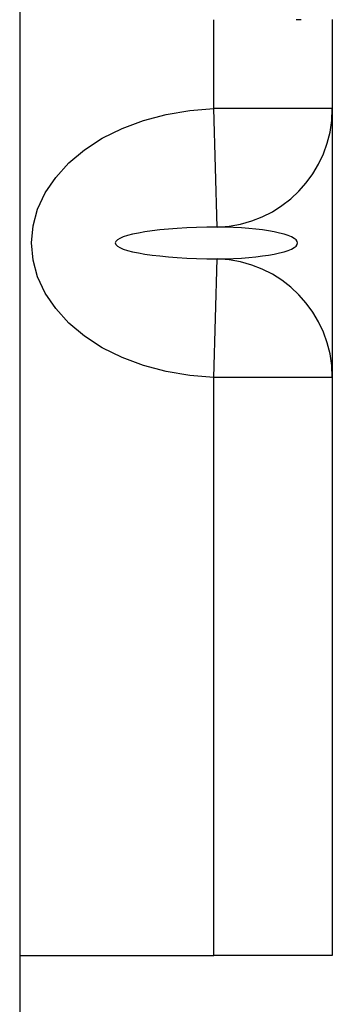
# Model space of a CAD drawing. Header units: inches. Extents: x 5 to 143, y 9 to 75.
# Tile 98 of 125: x 85.645 to 85.935, y 51.131 to 52.042. Entities that reach past the tile are written whole.
import ezdxf

# ---------------------------------------------------------------- set-up
doc = ezdxf.new("R2010")
doc.units = ezdxf.units.IN
doc.header["$MEASUREMENT"] = 0
doc.layers.add('Visible Edges(ANSI)', color=7, linetype='Continuous', lineweight=25)
doc.layers.add('Visible Tangent Edges(ANSI)', color=7, linetype='Continuous', lineweight=25)

msp = doc.modelspace()

# ---------------------------------------------------------------- linework, layer by layer
at = {"layer": 'Visible Edges(ANSI)'}
for p, q in [((85.64522, 56.51508), (85.64522, 27.03408)), ((85.93474, 52.04241), (85.93474, 51.95992)), ((85.93474, 51.95992), (85.93474, 51.71113)), ((85.93474, 51.71113), (85.93474, 51.17608)), ((85.64522, 51.17608), (85.825, 51.17608)), ((85.93474, 51.17608), (85.825, 51.17608))]:
    msp.add_line(p, q, dxfattribs=at)
at = {"layer": 'Visible Tangent Edges(ANSI)'}
for p, q in [((85.825, 51.95992), (85.825, 52.04222)), ((85.82818, 51.85027), (85.825, 51.95992)), ((85.93474, 51.95992), (85.825, 51.95992)), ((85.825, 51.71113), (85.82818, 51.82078)), ((85.93474, 51.71113), (85.825, 51.71113)), ((85.825, 51.17608), (85.825, 51.71113))]:
    msp.add_line(p, q, dxfattribs=at)
at = {"layer": 'Visible Tangent Edges(ANSI)', "flags": 128}
for points in [[(85.90594, 52.04222), (85.90117, 52.04222)], [(85.825, 51.71113), (85.8027, 51.71281), (85.78088, 51.71648), (85.75989, 51.72206), (85.74006, 51.72946), (85.72173, 51.7386), (85.7052, 51.74932), (85.69073, 51.76144), (85.67856, 51.77476), (85.66888, 51.78907), (85.66185, 51.80413), (85.65759, 51.8197), (85.65616, 51.83553), (85.65759, 51.85135), (85.66185, 51.86693), (85.66888, 51.88199), (85.67856, 51.89629), (85.69073, 51.90961), (85.7052, 51.92173), (85.72173, 51.93245), (85.74006, 51.94159), (85.75989, 51.949), (85.78088, 51.95458), (85.8027, 51.95825), (85.825, 51.95992)]]:
    msp.add_lwpolyline(points, dxfattribs=at)
at = {"layer": 'Visible Tangent Edges(ANSI)'}
for centre, major_axis, ratio, start_param, end_param in [((85.825, 51.95992), (0.10974, 0), 0.999578, 4.741425, 6.283185), ((85.83223, 51.83553), (-0.09847, 0), 0.149889, 4.753458, 7.812913), ((85.825, 51.83553), (0.0776, 0), 0.190209, 4.753458, 7.812913), ((85.825, 51.71113), (0.10974, 0), 0.999578, 0, 1.54176)]:
    msp.add_ellipse(centre, major_axis=major_axis, ratio=ratio, start_param=start_param, end_param=end_param, dxfattribs=at)

doc.saveas('drawing.dxf')
